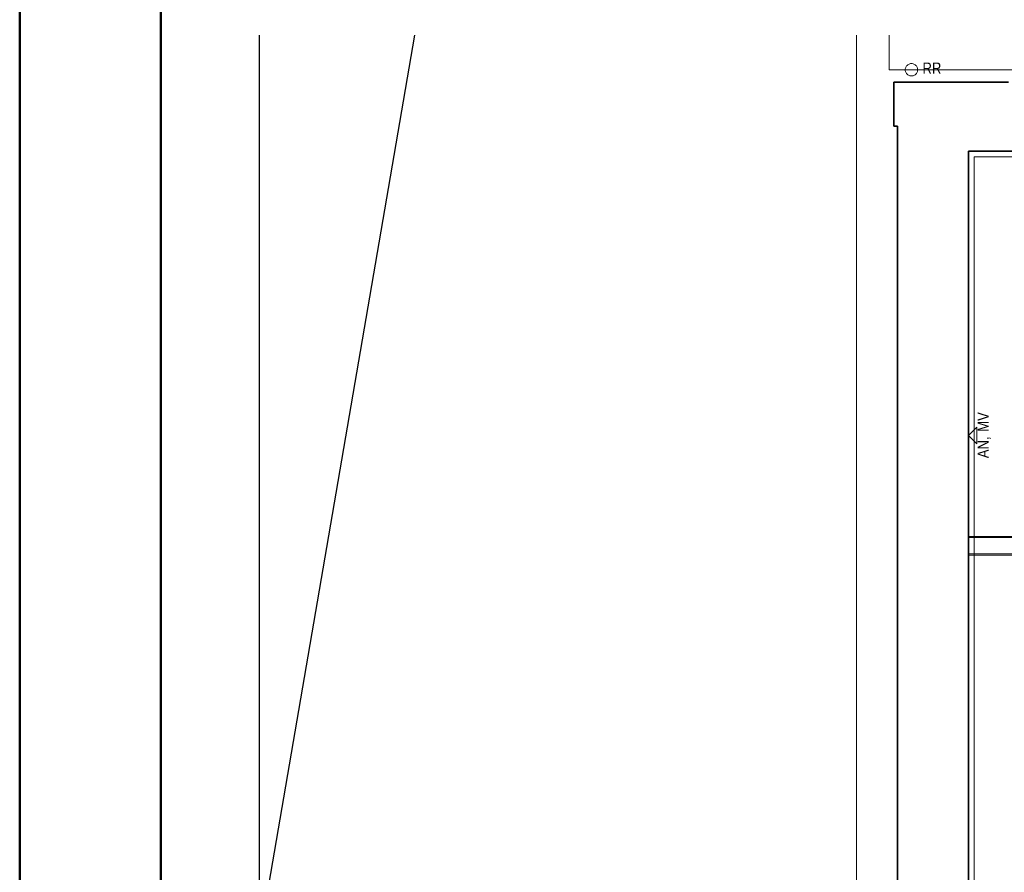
# Model space of a CAD drawing. Extents: x -132 to 668, y -61 to 533.
# Tile 84 of 256: x -132 to 43, y 258 to 409. Entities that reach past the tile are written whole.
import ezdxf
from ezdxf.lldxf.tags import DXFTag

# ---------------------------------------------------------------- set-up
doc = ezdxf.new("R2010")
doc.units = 0
doc.layers.get('0').update_dxf_attribs({"lineweight": 5})
for name, color, linetype, lineweight in [('5_EG-AUSBAU', 7, 'Continuous', 25), ('5_EG-BESTAND', 7, 'Continuous', 25), ('5_EG-HLSE', 7, 'Continuous', 25), ('5_EG-NEU', 7, 'Continuous', 25), ('5_EG-WANDFLÄCHENMATERIAL', 7, 'Continuous', 25), ('PLAN_5-102A Grundriss EG', 7, 'Continuous', 25)]:
    doc.layers.add(name, color=color, linetype=linetype, lineweight=lineweight)
doc.layers.add('Rahmen', color=7, linetype='Continuous', lineweight=35, true_color=0x009900)
doc.styles.get("Standard").update_dxf_attribs({"font": 'arial.ttf'})
tags = doc.linetypes.add('ALL_S14', pattern=[0.002, 0.001, -0.001]).pattern_tags.tags
tags[6:7] = [DXFTag(74, 4), DXFTag(75, 0), DXFTag(340, '0'), DXFTag(46, 1.0), DXFTag(50, 0.0), DXFTag(44, 0.0), DXFTag(45, 0.0)]
tags[4:5] = [DXFTag(74, 4), DXFTag(75, 0), DXFTag(340, '0'), DXFTag(46, 1.0), DXFTag(50, 0.0), DXFTag(44, 0.0), DXFTag(45, 0.0)]
tags = doc.linetypes.add('PUNKT2_S9', pattern=[0.0005, 0, -0.0005]).pattern_tags.tags
tags[6:7] = [DXFTag(74, 4), DXFTag(75, 0), DXFTag(340, '0'), DXFTag(46, 1.0), DXFTag(50, 0.0), DXFTag(44, 0.0), DXFTag(45, 0.0)]
tags[4:5] = [DXFTag(74, 4), DXFTag(75, 0), DXFTag(340, '0'), DXFTag(46, 1.0), DXFTag(50, 0.0), DXFTag(44, 0.0), DXFTag(45, 0.0)]

# ---------------------------------------------------------------- blocks, each defined once
blk = doc.blocks.new('Referenz-A07AMLO71N', base_point=(-89.16, -60.05))
at = {"layer": '5_EG-AUSBAU', "color": 0, "lineweight": 13}
for p, q in [((37.64, 385), (47.04, 385)), ((37.64, 247.1), (37.64, 385))]:
    blk.add_line(p, q, dxfattribs=at)
at = {"layer": '5_EG-BESTAND', "color": 0, "lineweight": -2}
blk.add_line((-89.16, 245.64), (-61.55, 406.53), dxfattribs=at)
at = {"layer": '5_EG-BESTAND', "color": 0, "linetype": 'PUNKT2_S9', "lineweight": 13, "ltscale": 0.13}
for p, q in [((16.8, 160.6), (16.8, 406.53)), ((22.55, 400.37), (22.55, 406.53)), ((136.47, 400.37), (22.55, 400.37))]:
    blk.add_line(p, q, dxfattribs=at)
at = {"layer": '5_EG-BESTAND', "color": 0, "lineweight": 35}
for p, q in [((23.41, 390.39), (23.41, 398.21)), ((23.41, 398.21), (43.71, 398.21)), ((24.08, 390.39), (23.41, 390.39)), ((24.08, 224.23), (24.08, 390.39)), ((46.09, 386), (36.64, 386)), ((36.64, 386), (36.64, 246.1))]:
    blk.add_line(p, q, dxfattribs=at)
at = {"layer": '5_EG-BESTAND', "color": 0, "linetype": 'ALL_S14', "lineweight": 13, "ltscale": 0.13}
for p, q in [((36.64, 317.5), (240.27, 317.5)), ((36.64, 314.6), (240.27, 314.6))]:
    blk.add_line(p, q, dxfattribs=at)
at = {"layer": '5_EG-HLSE', "color": 0, "lineweight": 13}
for p, q in [((25.44, 400.55), (25.43, 400.41)), ((25.43, 400.41), (25.44, 400.26)), ((25.46, 400.69), (25.44, 400.55)), ((25.44, 400.26), (25.46, 400.12)), ((25.51, 400.83), (25.46, 400.69)), ((25.46, 400.12), (25.51, 399.99)), ((25.57, 400.96), (25.51, 400.83)), ((25.51, 399.99), (25.57, 399.86)), ((25.65, 401.08), (25.57, 400.96)), ((25.57, 399.86), (25.65, 399.74)), ((25.75, 401.18), (25.65, 401.08)), ((25.86, 401.28), (25.75, 401.18)), ((25.98, 401.36), (25.86, 401.28)), ((26.1, 401.42), (25.98, 401.36)), ((26.24, 401.47), (26.1, 401.42)), ((26.38, 401.5), (26.24, 401.47)), ((26.53, 401.51), (26.38, 401.5)), ((26.67, 401.5), (26.53, 401.51)), ((26.81, 401.47), (26.67, 401.5)), ((26.95, 401.42), (26.81, 401.47)), ((27.08, 401.36), (26.95, 401.42)), ((27.2, 401.28), (27.08, 401.36)), ((27.3, 401.18), (27.2, 401.28)), ((27.4, 401.08), (27.3, 401.18)), ((27.48, 400.96), (27.4, 401.08)), ((27.4, 399.74), (27.48, 399.86)), ((27.54, 400.83), (27.48, 400.96)), ((27.48, 399.86), (27.54, 399.99)), ((27.59, 400.69), (27.54, 400.83)), ((27.54, 399.99), (27.59, 400.12)), ((27.62, 400.55), (27.59, 400.69)), ((27.59, 400.12), (27.62, 400.26)), ((27.63, 400.41), (27.62, 400.55)), ((27.62, 400.26), (27.63, 400.41)), ((25.65, 399.74), (25.75, 399.63)), ((25.75, 399.63), (25.86, 399.53)), ((25.86, 399.53), (25.98, 399.45)), ((25.98, 399.45), (26.1, 399.39)), ((26.1, 399.39), (26.24, 399.34)), ((26.24, 399.34), (26.38, 399.32)), ((26.38, 399.32), (26.53, 399.31)), ((26.53, 399.31), (26.67, 399.32)), ((26.67, 399.32), (26.81, 399.34)), ((26.81, 399.34), (26.95, 399.39)), ((26.95, 399.39), (27.08, 399.45)), ((27.08, 399.45), (27.2, 399.53)), ((27.2, 399.53), (27.3, 399.63)), ((27.3, 399.63), (27.4, 399.74))]:
    blk.add_line(p, q, dxfattribs=at)
at = {"layer": '5_EG-NEU', "color": 0, "linetype": 'ALL_S14', "lineweight": 13, "ltscale": 0.13}
for p, q in [((236.27, 317.7), (36.64, 317.7)), ((236.28, 314.4), (36.64, 314.4))]:
    blk.add_line(p, q, dxfattribs=at)
at = {"layer": '5_EG-WANDFLÄCHENMATERIAL', "color": 0, "lineweight": 18}
for p, q in [((36.64, 335.58), (38.11, 337.05)), ((38.11, 337.05), (38.11, 334.11)), ((36.64, 335.58), (38.11, 334.11))]:
    blk.add_line(p, q, dxfattribs=at)
at = {"layer": 'PLAN_5-102A Grundriss EG', "color": 0, "lineweight": -2}
blk.add_line((-89.16, 406.53), (-89.16, -58.58), dxfattribs=at)
at = {"layer": '5_EG-HLSE', "color": 0, "lineweight": 18, "insert": (28.48, 401.69), "char_height": 2, "attachment_point": 1}
blk.add_mtext('{\\W0.83;\\fArial;RR}', dxfattribs=at)
at = {"layer": '5_EG-WANDFLÄCHENMATERIAL', "color": 0, "lineweight": 18, "char_height": 2, "attachment_point": 1, "rotation": 90}
for s, insert in [('{\\W0.83;\\fArial;MV}', (38.24, 336.24)), ('{\\W0.83;\\fArial;AN,}', (38.24, 331.56))]:
    blk.add_mtext(s, dxfattribs=dict(at, insert=insert))

msp = doc.modelspace()

# ---------------------------------------------------------------- linework, layer by layer
at = {"layer": 'Rahmen', "lineweight": 50, "ltscale": 0.5}
for points in [[(668.4, -60.95), (668.4, 533.05), (-131.6, 533.05), (-131.6, -60.95), (318.4, -60.95), (568.4, -60.95), (668.4, -60.95)], [(663.4, -55.95), (663.4, 528.05), (-106.6, 528.05), (-106.6, -55.95), (313.4, -55.95), (563.4, -55.95), (663.4, -55.95)]]:
    msp.add_lwpolyline(points, close=True, dxfattribs=at)

# ---------------------------------------------------------------- block references
at = {"color": 251, "lineweight": 25, "ltscale": 0.25, "true_color": 0x585858}
msp.add_blockref('Referenz-A07AMLO71N', (-89.16, -60.05), dxfattribs=at)

doc.saveas('drawing.dxf')
